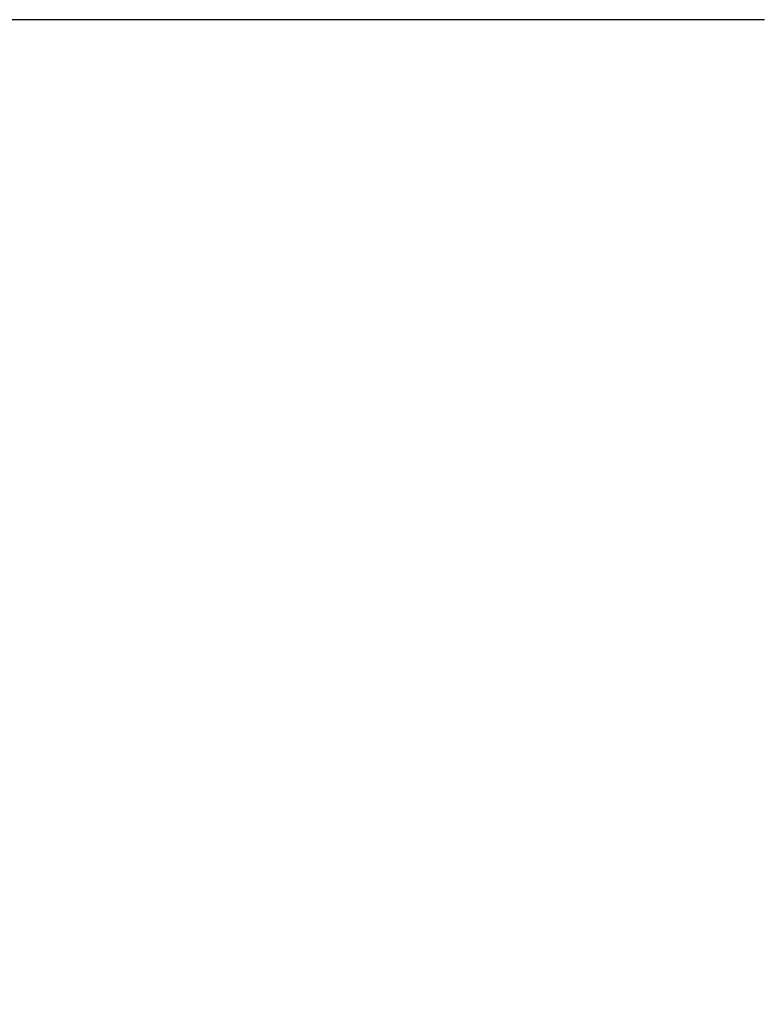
# Model space of a CAD drawing. Extents: x 0 to 427, y -346 to 299.
# Tile 15 of 42: x 109 to 123, y -114 to -95. Entities that reach past the tile are written whole.
import ezdxf

# ---------------------------------------------------------------- set-up
doc = ezdxf.new("R2010")
doc.units = 0
doc.header["$LTSCALE"] = 23.1
doc.header["$MEASUREMENT"] = 0
doc.layers.get('0').update_dxf_attribs({"linetype": 'CONTINUOUS'})
doc.layers.get('Defpoints').update_dxf_attribs({"linetype": 'CONTINUOUS'})
doc.styles.add('文字样式①', font='txt')
doc.dimstyles.new('标准样式（宋体）', dxfattribs={"dimtxt": 5, "dimasz": 3, "dimexe": 1.25, "dimexo": 0.625, "dimtad": 1, "dimtoh": 1, "dimdsep": 46, "dimtxsty": '文字样式①', "dimcen": 0, "dimadec": 0, "dimazin": 0, "dimtfac": 1, "dimtofl": 0, "dimtmove": 0, "dimatfit": 3, "dimfxl": 0, "dimarcsym": 0})

# ---------------------------------------------------------------- blocks, each defined once
blk = doc.blocks.new('*D18')
at = {"color": 0, "lineweight": -2}
for p, q in [((123.562, -94.713), (95.865, -94.713)), ((97.115, -97.713), (97.115, -191.713)), ((127.843, -194.713), (95.865, -194.713))]:
    blk.add_line(p, q, dxfattribs=at)
at = {"color": 0, "lineweight": 9}
for points in [[(96.615, -97.713), (97.615, -97.713), (97.115, -94.713)], [(96.615, -191.713), (97.615, -191.713), (97.115, -194.713)]]:
    blk.add_solid(points, dxfattribs=at)
at = {"layer": 'Defpoints', "color": 0, "lineweight": 9}
for p in [(124.187, -94.713), (97.115, -194.713), (128.468, -194.713)]:
    blk.add_point(p, dxfattribs=at)
at = {"color": 0, "lineweight": 9, "insert": (93.99, -146.962), "char_height": 5, "attachment_point": 5, "rotation": 90, "style": '文字样式①'}
blk.add_mtext('100', dxfattribs=at)

msp = doc.modelspace()

# ---------------------------------------------------------------- dimensions: what is measured, and where the dimension line sits
at = {"lineweight": 9}
dim = msp.add_linear_dim(base=(97.115, -194.713), p1=(124.187, -94.713), p2=(128.468, -194.713), angle=90, dimstyle='标准样式（宋体）', dxfattribs=at)
dim.commit()
dim.dimension.update_dxf_attribs({"geometry": '*D18', "text_midpoint": (97.115, -146.962), "dimtype": 160})

doc.saveas('drawing.dxf')
